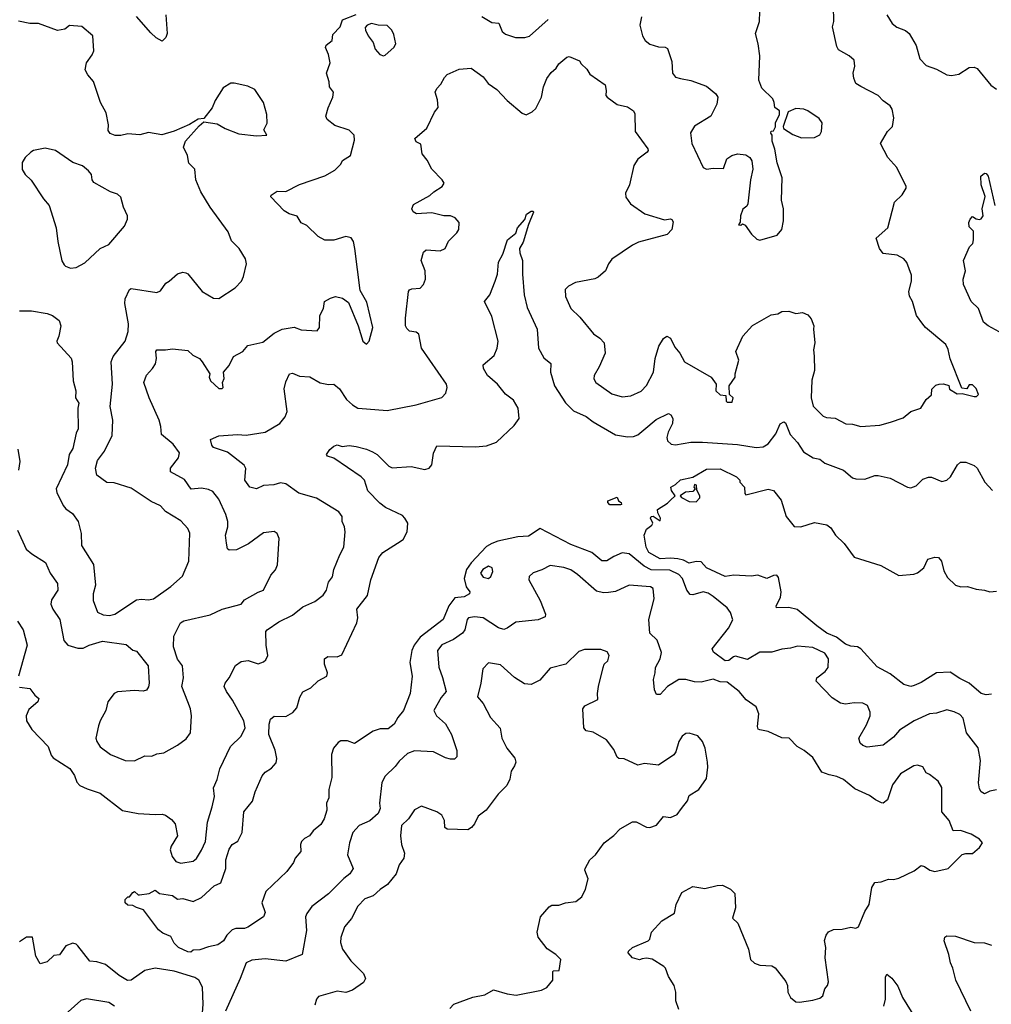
# Model space of a CAD drawing. Extents: x 2293139 to 2515392, y 824115 to 1006937.
# Tile 125 of 256: x 2361126 to 2366784, y 947995 to 953726. Entities that reach past the tile are written whole.
import ezdxf

# ---------------------------------------------------------------- set-up
doc = ezdxf.new("R2010")
doc.units = 0

msp = doc.modelspace()

# ---------------------------------------------------------------- linework, layer by layer
at = {"layer": '0CON10XD'}
for points in [[(2361113.8, 950755), (2361164.2, 950645), (2361196.2, 950616.2), (2361276.1, 950566.1), (2361302.5, 950505), (2361345.8, 950445), (2361346.9, 950405), (2361311.1, 950348.9), (2361306.7, 950325), (2361318.9, 950295), (2361359.5, 950235), (2361383.4, 950113.4), (2361406, 950086), (2361465, 950068.2), (2361495, 950067.5), (2361530, 950085), (2361608.3, 950108.3), (2361745, 950090), (2361785, 950056.7), (2361805, 950050), (2361874, 949965), (2361880, 949865), (2361876.6, 949843.4), (2361865, 949824), (2361845, 949816.9), (2361795, 949821.1), (2361695, 949813.5), (2361676.7, 949803.3), (2361638.6, 949755), (2361628.1, 949705), (2361594.2, 949645), (2361584.2, 949615), (2361569.2, 949545), (2361574, 949525), (2361595, 949494), (2361655, 949448.8), (2361740, 949415), (2361795, 949412.5), (2361855, 949440.8), (2361895, 949440), (2361925, 949452), (2361965, 949458), (2362045, 949504), (2362095, 949540), (2362120.8, 949575), (2362126, 949675), (2362120, 949715), (2362105.5, 949755.5), (2362069.2, 949845), (2362079.2, 949895), (2362074.2, 949965), (2362045, 950004), (2362022.2, 950075), (2362023, 950137), (2362063.1, 950215), (2362082.2, 950227.8), (2362235, 950261.1), (2362305, 950294.3), (2362415, 950323.8), (2362435, 950348.6), (2362515, 950394.4), (2362546, 950405), (2362587.9, 950492.1), (2362615.8, 950524.2), (2362627.5, 950552.5), (2362635.8, 950705.8), (2362625.8, 950735.8), (2362607.7, 950747.7), (2362545, 950739.2), (2362457.5, 950675), (2362389.1, 950640.9), (2362345, 950637.5), (2362335.6, 950645.6), (2362329.3, 950679.3), (2362323.6, 950725), (2362337.1, 950775), (2362338.5, 950805), (2362326.5, 950846.5), (2362285, 950936), (2362249.7, 950979.7), (2362225, 950992), (2362185, 951000), (2362125, 950993.3), (2362085, 951049.4), (2362004, 951095), (2362004.4, 951115), (2362051.1, 951175), (2362056.4, 951205), (2362020, 951255), (2361952, 951312), (2361948.5, 951358.5), (2361938.2, 951395), (2361880, 951525), (2361849.4, 951615), (2361865, 951658), (2361900, 951695), (2361917, 951723), (2361923.3, 951755), (2361918, 951795), (2361925, 951803.8), (2361975, 951803.8), (2362015, 951811.2), (2362105, 951801.2), (2362134.2, 951774.2), (2362172.5, 951755), (2362188.8, 951735), (2362232.5, 951665), (2362230, 951645), (2362236.7, 951625), (2362285, 951580), (2362305, 951580), (2362310, 951585), (2362307.5, 951615), (2362317, 951637), (2362312.5, 951675), (2362345, 951713.8), (2362371.2, 951765), (2362424.4, 951795.6), (2362455, 951829.2), (2362541.7, 951848.3), (2362608.3, 951901.7), (2362655, 951925.5), (2362725, 951935.6), (2362765, 951920), (2362857.5, 951915), (2362871.2, 951935), (2362874.2, 952005), (2362894, 952045), (2362901.2, 952085), (2362935, 952106.2), (2362964.1, 952115.9), (2363005.6, 952105.6), (2363040.9, 952080.9), (2363096, 951945), (2363123.8, 951855), (2363145, 951837.5), (2363160, 951855), (2363182.9, 951935), (2363148, 952082), (2363109.4, 952149.4), (2363078, 952395), (2363068.8, 952435), (2363055.9, 952455.9), (2363025, 952463.3), (2362955, 952443.8), (2362902.3, 952442.3), (2362864.2, 952464.2), (2362797.3, 952527.3), (2362764.1, 952544.1), (2362742.5, 952582.5), (2362695, 952596.2), (2362665, 952614), (2362587.5, 952695), (2362590, 952705), (2362625, 952728.6), (2362675, 952726.5), (2362755, 952766.5), (2362902.2, 952817.8), (2362960, 952850), (2362995.6, 952884.4), (2363005, 952906.2), (2363051.2, 952935), (2363076.2, 953025), (2363073.8, 953055), (2363045, 953084), (2362960.5, 953110.5), (2362916.7, 953145), (2362908.8, 953165), (2362922.5, 953212.5), (2362948.8, 953275), (2362953.3, 953305), (2362930, 953335), (2362928.8, 953365), (2362912, 953415), (2362933.8, 953475), (2362923.9, 953523.9), (2362907.5, 953565), (2362911.1, 953578.9), (2362946, 953605), (2362950, 953640), (2362991.2, 953685), (2363005, 953726.2), (2363085, 953755.7)], [(2361125, 949840), (2361185, 949833.8), (2361213.8, 949795), (2361237.5, 949775), (2361231.2, 949755), (2361179.4, 949710.6), (2361163.3, 949675), (2361165.6, 949645), (2361195.6, 949595), (2361290.8, 949495), (2361309.2, 949445), (2361320.3, 949430.3), (2361417.9, 949367.9), (2361445, 949326.7), (2361458.1, 949288.1), (2361475, 949269.2), (2361518.6, 949248.6), (2361595, 949224.5), (2361725, 949122.5), (2361815.5, 949105.5), (2361915, 949100.4), (2361955, 949102.2), (2361975, 949095.6), (2362010.2, 949070.2), (2362030.8, 949045), (2362044.5, 948975), (2362006.9, 948915), (2362001.9, 948895), (2362013.1, 948855), (2362035, 948825.7), (2362065, 948815.6), (2362135, 948827.5), (2362155.5, 948844.5), (2362185, 948891.2), (2362208.2, 948941.8), (2362219.5, 949055), (2362247.5, 949145), (2362259.2, 949205), (2362254.4, 949255), (2362276, 949304), (2362290.4, 949365), (2362353.9, 949496.1), (2362415, 949556.5), (2362439.7, 949605), (2362431.6, 949645), (2362365.4, 949765), (2362329.4, 949815), (2362317.1, 949845), (2362321.4, 949865), (2362345, 949896), (2362382.4, 949967.6), (2362415, 949990), (2362455.8, 949995.8), (2362515, 949976.7), (2362545, 949987.5), (2362559.3, 950000.7), (2362571.2, 950025), (2362560.8, 950085), (2362560, 950165), (2362567.5, 950175), (2362635, 950221.9), (2362715, 950260), (2362775, 950307.8), (2362845, 950340), (2362893.7, 950376.3), (2362913.1, 950405), (2362925, 950451.2), (2362947.5, 950482.5), (2362955.7, 950525), (2362989.3, 950610.7), (2363014.3, 950655), (2363021.4, 950745), (2363017.1, 950775), (2363004.3, 950805), (2363004.2, 950835), (2362985, 950862), (2362855, 950940.8), (2362751.1, 950971.1), (2362675, 951025.5), (2362645, 951030.6), (2362605, 951018.1), (2362545.9, 951014.1), (2362505, 950995.7), (2362465, 951005.8), (2362437.5, 951045), (2362443.6, 951113.6), (2362432.3, 951132.3), (2362335, 951208.9), (2362255, 951236), (2362245, 951250), (2362237, 951283), (2362285, 951303.8), (2362395, 951312.4), (2362445, 951308.5), (2362555, 951324.5), (2362640, 951375), (2362671.4, 951415), (2362684.2, 951445), (2362666.7, 951576.7), (2362675, 951617.5), (2362696.7, 951665), (2362715, 951669.2), (2362755, 951651.8), (2362815, 951648.2), (2362875, 951612.2), (2362925, 951602.5), (2362955.6, 951605.6), (2362988.1, 951578.1), (2363029.4, 951515), (2363064, 951484), (2363095, 951465.6), (2363145, 951461.1), (2363265, 951451.4), (2363435, 951484.2), (2363585, 951526.7), (2363607.7, 951552.3), (2363615.8, 951585), (2363612, 951605), (2363465.7, 951815), (2363450, 951895), (2363435, 951907.1), (2363395, 951914), (2363379.3, 951929.3), (2363372.5, 951945), (2363371.7, 951988.3), (2363390, 952145), (2363395.8, 952154.2), (2363410.3, 952159.7), (2363457.1, 952162.9), (2363476.7, 952185), (2363488, 952215), (2363487.5, 952265), (2363464, 952325), (2363476.4, 952373.6), (2363493.6, 952386.4), (2363575, 952381.2), (2363603.3, 952395), (2363622.1, 952437.9), (2363671.2, 952485), (2363683.8, 952505), (2363685.8, 952545), (2363662, 952572), (2363635, 952584.4), (2363595, 952585.5), (2363525, 952601.5), (2363435.6, 952595.6), (2363417.6, 952607.6), (2363409.2, 952625), (2363419.8, 952650.2), (2363515, 952702), (2363536.7, 952725), (2363586.7, 952755), (2363596.7, 952775), (2363586.7, 952795), (2363526.4, 952856.4), (2363498.8, 952908.8), (2363468.8, 952945), (2363460.8, 953000.8), (2363434, 953015), (2363426, 953035), (2363496.7, 953095), (2363542.3, 953187.7), (2363562.5, 953215), (2363559.3, 953259.3), (2363546.2, 953305), (2363554.3, 953325.7), (2363578.3, 953351.7), (2363599.3, 953390.7), (2363615, 953407.5), (2363685, 953437.5), (2363755, 953443.3), (2363824.2, 953394.2), (2363854.3, 953354.3), (2363905, 953320), (2363965, 953256.7), (2364052.4, 953182.4), (2364075, 953172.5), (2364110.3, 953189.7), (2364130.9, 953209.1), (2364164.3, 953275), (2364175.5, 953334.5), (2364195.8, 953384.2), (2364220.3, 953419.7), (2364250, 953445), (2364265, 953470), (2364311.7, 953508.3), (2364325, 953512.5), (2364385, 953487.5), (2364395, 953470), (2364428.3, 953438.3), (2364445, 953410), (2364535, 953347.5), (2364541.2, 953315), (2364538.8, 953285), (2364546.7, 953275), (2364605, 953233.3), (2364665, 953218.8), (2364700, 953195), (2364708.8, 953178.8), (2364710.6, 953075), (2364783.8, 952975), (2364786.2, 952965), (2364780, 952955), (2364726.2, 952915), (2364702.4, 952877.6), (2364677.1, 952765), (2364653, 952717), (2364655, 952693.3), (2364682, 952655), (2364766.6, 952596.6), (2364881.7, 952561.7), (2364915, 952568), (2364923.9, 952563.9), (2364930.7, 952549.3), (2364923.8, 952505), (2364896.2, 952475), (2364729.4, 952430.6), (2364695, 952414.3), (2364575, 952332.5), (2364554.6, 952305.4), (2364536.9, 952265), (2364495, 952228.1), (2364475, 952217.8), (2364363.1, 952196.9), (2364322, 952175), (2364302.5, 952155), (2364304, 952115), (2364334.6, 952044.6), (2364386.9, 951995), (2364468, 951898), (2364505, 951872.2), (2364528.5, 951845), (2364534.4, 951785), (2364500.6, 951705), (2364470.6, 951655), (2364469.2, 951635), (2364480, 951615), (2364575, 951548.6), (2364635, 951531.9), (2364685, 951537.5), (2364745.5, 951564.5), (2364775, 951596.2), (2364816.9, 951675), (2364825.6, 951755), (2364846.9, 951825), (2364875, 951871.2), (2364895, 951883.8), (2364915, 951872.5), (2364940.7, 951820.7), (2364970, 951785), (2364998, 951735), (2365152.5, 951645), (2365182.5, 951605), (2365180, 951565), (2365205, 951542.5), (2365238.3, 951538.3), (2365240, 951505), (2365245, 951500), (2365275, 951500), (2365280, 951525), (2365260, 951545), (2365257.5, 951595), (2365292.5, 951645), (2365292.5, 951665), (2365314.3, 951745), (2365296.2, 951795), (2365336.8, 951883.2), (2365394.2, 951945.8), (2365502.3, 952007.7), (2365540, 952015), (2365565, 952027.5), (2365605, 952030), (2365645, 952016.2), (2365685, 952022), (2365715, 952008), (2365735.6, 951985.6), (2365751.2, 951945), (2365748, 951925), (2365755.7, 951845), (2365749.2, 951805), (2365752, 951768), (2365753.8, 951685), (2365738.3, 951628.3), (2365735.6, 951525), (2365746.8, 951476.8), (2365805, 951418.8), (2365825, 951410), (2365875, 951407.5), (2365936.4, 951373.6), (2365975, 951372), (2366025, 951358), (2366134.2, 951365.8), (2366196.8, 951383.2), (2366271.2, 951408.8), (2366315, 951446), (2366374.1, 951465.9), (2366404.2, 951515.8), (2366435, 951542.5), (2366436.7, 951575), (2366461.2, 951598.8), (2366480, 951605), (2366506.1, 951606.1), (2366537, 951597), (2366540, 951575), (2366585, 951547.5), (2366615, 951550), (2366685, 951532.5), (2366697, 951533), (2366710, 951545), (2366695, 951580), (2366675, 951600), (2366655, 951600), (2366641.7, 951578.3), (2366611.7, 951581.7), (2366545, 951752.5), (2366533.6, 951806.4), (2366520, 951835), (2366400, 951935), (2366385, 951953.8), (2366347.5, 952005), (2366325.8, 952085), (2366307.5, 952117.5), (2366302.9, 952145), (2366318.6, 952205), (2366318.3, 952238.3), (2366292.9, 952312.9), (2366274.3, 952334.3), (2366235, 952355.8), (2366155, 952366.2), (2366132.5, 952395), (2366113.3, 952455), (2366180.8, 952515), (2366220, 952665), (2366265, 952706.2), (2366287.5, 952745), (2366287.5, 952755), (2366233.3, 952865), (2366180.5, 952925), (2366138.9, 953005), (2366178.6, 953075), (2366208.1, 953105), (2366216.7, 953155), (2366207.1, 953205), (2366195.7, 953225), (2366153.9, 953253.9), (2366126, 953285), (2366025, 953337.5), (2365995.8, 953355), (2365984.2, 953385), (2365980, 953415), (2365990, 953455), (2365985, 953490), (2365956.2, 953515), (2365895, 953550), (2365885, 953570), (2365858.8, 953685), (2365866.2, 953715), (2365864, 953805)], [(2361977.1, 953755), (2361984, 953645), (2361977, 953623), (2361955, 953601.2), (2361921.2, 953621.2), (2361890.3, 953650.3), (2361806.2, 953745)], [(2364747.7, 953742.3), (2364737.1, 953695), (2364752.1, 953632.1), (2364768, 953605), (2364795, 953584.2), (2364845, 953567.5), (2364885, 953565.8), (2364898.9, 953558.9), (2364923, 953483), (2364927.5, 953415), (2364945, 953392.5), (2364974.5, 953384.5), (2365035, 953371.4), (2365125, 953339.2), (2365180, 953295), (2365191.2, 953275), (2365186, 953235), (2365150, 953165), (2365055, 953107.1), (2365032.6, 953067.4), (2365040, 953005), (2365105, 952866.7), (2365125, 952856.7), (2365165, 952862.5), (2365225, 952860), (2365244, 952916), (2365272.5, 952935), (2365305, 952946), (2365355, 952940), (2365377.5, 952925), (2365390, 952905), (2365396.1, 952856.1), (2365382, 952795), (2365365.9, 952654.1), (2365359.7, 952640.3), (2365336.4, 952623.6), (2365323.3, 952585), (2365321.7, 952548.3), (2365311.7, 952531.7), (2365325, 952530), (2365335, 952537.5), (2365350.7, 952530.7), (2365387.3, 952477.3), (2365419.3, 952449.3), (2365435, 952443.3), (2365537.5, 952472.5), (2365563.3, 952505), (2365573.3, 952555), (2365574, 952625), (2365561.2, 952675), (2365566.9, 952805), (2365536.2, 952893.8), (2365523, 952973), (2365508.3, 953018.3), (2365507.5, 953055), (2365500, 953065), (2365501.7, 953078.3), (2365515, 953080), (2365527, 953103), (2365527.5, 953125), (2365550, 953175), (2365550, 953195), (2365522.5, 953215), (2365520, 953245), (2365511.2, 953265), (2365447.7, 953327.7), (2365429.2, 953375), (2365435.6, 953515), (2365426.5, 953585), (2365411.1, 953645), (2365434, 953715), (2365435.8, 953774.2)], [(2366176.4, 953755), (2366205.8, 953705), (2366233.1, 953683.1), (2366285, 953664.3), (2366305, 953646), (2366346.6, 953576.6), (2366368, 953498), (2366405, 953460), (2366465, 953437.8), (2366525, 953405.6), (2366551.3, 953401.3), (2366595, 953408.9), (2366655, 953448.6), (2366685, 953449.2), (2366701.7, 953441.7), (2366781.2, 953345), (2366815, 953322.5)], [(2361125, 952031.2), (2361195, 952030.6), (2361285, 952016.5), (2361316.2, 952005), (2361355, 951975.8), (2361365.6, 951945), (2361354.2, 951885), (2361342, 951855), (2361344, 951845), (2361425, 951756.2), (2361430.8, 951735), (2361436.7, 951625), (2361452.5, 951565), (2361450, 951525), (2361470, 951495), (2361464, 951465), (2361466.2, 951345), (2361455, 951320), (2361435, 951230), (2361413.3, 951195), (2361403.9, 951136.1), (2361338, 950995), (2361341.2, 950975), (2361378.3, 950898.3), (2361395, 950878.8), (2361432.7, 950852.7), (2361466, 950805), (2361484, 950735), (2361486.2, 950665), (2361556.4, 950555), (2361567.5, 950435), (2361554.4, 950385), (2361554.2, 950345), (2361578.3, 950278.3), (2361611.5, 950261.5), (2361648.9, 950258.9), (2361679.2, 950265), (2361805, 950349.1), (2361835, 950353.8), (2361875, 950348.9), (2361905.4, 950354.6), (2362005, 950426.9), (2362073.7, 950486.3), (2362110.4, 950575), (2362116.6, 950736.6), (2362104.2, 950765), (2362065, 950810), (2361975, 950864), (2361945, 950896.2), (2361891.7, 950921.7), (2361775, 950998.5), (2361675, 951029.4), (2361632.6, 951032.6), (2361574.3, 951074.3), (2361566.2, 951115), (2361578.8, 951161.2), (2361618.8, 951215), (2361663.3, 951305), (2361668.8, 951395), (2361652, 951475), (2361665.6, 951605), (2361658.6, 951735), (2361670, 951765), (2361740, 951855), (2361758.1, 951911.9), (2361758.9, 951955), (2361738.1, 952075), (2361739.1, 952100.9), (2361764.2, 952155), (2361775, 952160.8), (2361925, 952138.8), (2361945, 952148.8), (2361977.3, 952192.7), (2361996.7, 952205), (2362045, 952246), (2362075, 952256.2), (2362092.3, 952252.3), (2362105, 952246.7), (2362188.8, 952145), (2362255, 952106), (2362285, 952104), (2362380, 952165), (2362416.7, 952205), (2362429.5, 952230.5), (2362446.2, 952305), (2362440, 952335), (2362403.3, 952395), (2362359.5, 952439.5), (2362340.5, 952490.5), (2362235.4, 952635.4), (2362180.8, 952725), (2362152, 952795), (2362145.8, 952855.8), (2362110.5, 952890.5), (2362102.5, 952935), (2362080, 952985), (2362090.7, 953019.3), (2362170.7, 953109.3), (2362198.3, 953131.7), (2362275, 953120), (2362323.2, 953093.2), (2362401.4, 953061.4), (2362505, 953050), (2362565, 953053.8), (2362547.5, 953085), (2362565.9, 953124.1), (2362565.8, 953175), (2362546, 953245), (2362495, 953320), (2362455, 953338.8), (2362375, 953357.5), (2362355, 953357.5), (2362310.7, 953329.3), (2362263.3, 953255), (2362246.1, 953213.9), (2362198.3, 953151.7), (2362165, 953147.5), (2362113.6, 953116.4), (2362025, 953076.7), (2361953.6, 953056.4), (2361875, 953068.8), (2361825, 953056.2), (2361755, 953062), (2361715, 953052), (2361682.3, 953052.3), (2361653, 953063), (2361640.7, 953080.7), (2361642.5, 953115), (2361628.5, 953185), (2361595.7, 953245), (2361555, 953366.7), (2361522.5, 953405), (2361507.5, 953435), (2361514.2, 953475), (2361547.8, 953522.2), (2361556.7, 953545), (2361551.9, 953631.9), (2361487.3, 953687.3), (2361416.7, 953693.3), (2361389.5, 953670.5), (2361345, 953664.2), (2361235, 953704), (2361185, 953704), (2361118.3, 953718.3)], [(2363245, 953516.7), (2363255, 953520), (2363305, 953563.8), (2363315.8, 953585), (2363305, 953640), (2363293.8, 953665), (2363265, 953692), (2363214.2, 953694.2), (2363175, 953703.3), (2363150, 953695), (2363138.3, 953681.7), (2363140, 953665), (2363155, 953632.5), (2363183.6, 953593.6), (2363196.7, 953555), (2363223.9, 953523.9), (2363245, 953516.7)], [(2363817.5, 953745), (2363875, 953710.6), (2363916.9, 953706.9), (2363935, 953658), (2363955, 953641.4), (2364012.5, 953622.5), (2364066.6, 953623.4), (2364095, 953630.6), (2364202.6, 953727.4)], [(2365678.7, 953038.7), (2365755, 953040), (2365785, 953056.2), (2365794.3, 953075), (2365798.1, 953125), (2365781.7, 953151.7), (2365716.2, 953196.2), (2365692.5, 953205), (2365645, 953208.6), (2365600, 953190), (2365572.5, 953105), (2365573.6, 953093.6), (2365628, 953058), (2365678.7, 953038.7)], [(2361420.7, 952280.7), (2361455, 952283.8), (2361505, 952311.2), (2361593.8, 952395), (2361645, 952418), (2361735.5, 952524.5), (2361753.8, 952565), (2361753.8, 952585), (2361730, 952635), (2361715, 952693.3), (2361695, 952711.2), (2361655, 952723.3), (2361558.3, 952778.3), (2361547.5, 952795), (2361544, 952825), (2361526.4, 952846.4), (2361491.2, 952875), (2361435.5, 952895.5), (2361333.3, 952965), (2361275, 952978.1), (2361205.9, 952964.1), (2361190, 952955), (2361157.5, 952925), (2361140, 952895), (2361140, 952855), (2361156.7, 952825), (2361193, 952793), (2361263.7, 952683.7), (2361296.5, 952645), (2361338.1, 952515), (2361346.9, 952435), (2361372, 952322), (2361385, 952300), (2361391.7, 952291.7), (2361420.7, 952280.7)], [(2366829.7, 951909.7), (2366765, 951943.8), (2366738, 951965), (2366710, 952045), (2366666.2, 952085), (2366622, 952185), (2366620, 952215), (2366633.8, 952265), (2366622.5, 952325), (2366657.5, 952405), (2366677, 952423), (2366680, 952445), (2366680, 952495), (2366655, 952520), (2366652.5, 952545), (2366660, 952565), (2366675, 952580), (2366696.4, 952566.4), (2366715, 952563.8), (2366725, 952566.7), (2366735.6, 952585), (2366730.8, 952625), (2366747.6, 952697.6), (2366724.2, 952765), (2366722.5, 952815), (2366745, 952833.3), (2366755, 952830), (2366766.2, 952815), (2366805, 952643.8)], [(2362005, 948388.8), (2361959.3, 948409.3), (2361935, 948427.5), (2361847.5, 948545), (2361805, 948557.5), (2361785, 948570), (2361755, 948572.5), (2361740, 948585), (2361740, 948605), (2361755, 948620), (2361765, 948620), (2361783.6, 948646.4), (2361795, 948652.5), (2361815, 948632.5), (2361823, 948633), (2361879.3, 948640.7), (2361915, 948660), (2361940, 948640), (2362015, 948627.5), (2362045, 948606), (2362075, 948610), (2362135, 948594), (2362185, 948617.1), (2362258, 948685), (2362297.9, 948702.1), (2362326.2, 948785), (2362326.8, 948835), (2362345, 948898.8), (2362362.9, 948925), (2362396.5, 948945), (2362420.4, 948995), (2362431.3, 949115), (2362481.9, 949178.1), (2362497.8, 949232.2), (2362537.5, 949325), (2362554.5, 949345.5), (2362591.3, 949368.7), (2362619.6, 949400.4), (2362622.6, 949425), (2362613.7, 949473.7), (2362577.3, 949565), (2362579.4, 949625), (2362587.1, 949655), (2362607.8, 949672.2), (2362675, 949670.7), (2362717.1, 949692.9), (2362738.7, 949721.3), (2362757.1, 949782.9), (2362775, 949813.2), (2362822.1, 949837.9), (2362863, 949877), (2362913.5, 949905), (2362917.9, 949925), (2362900.5, 949975), (2362900, 950005), (2362919.7, 950020.3), (2362975, 950017.8), (2363000.9, 950029.1), (2363088.9, 950215), (2363094.4, 950245), (2363088.5, 950295), (2363150.9, 950375), (2363170, 950465), (2363217.3, 950595), (2363240, 950625), (2363325, 950678.6), (2363358.8, 950701.2), (2363381.4, 950745), (2363385.8, 950795), (2363369.4, 950825), (2363355, 950839.5), (2363256.8, 950886.8), (2363222.8, 950912.8), (2363153.6, 950983.6), (2363133.6, 951045), (2363115, 951064.6), (2362955, 951174.3), (2362917.5, 951185), (2362913.3, 951195), (2362932, 951225), (2362955, 951243.8), (2362975, 951251.2), (2363002.7, 951242.7), (2363045, 951247.5), (2363085, 951241.1), (2363145, 951227.3), (2363181.2, 951211.2), (2363206.9, 951195), (2363275, 951127.5), (2363295, 951117.5), (2363405, 951125.5), (2363485, 951108.1), (2363510, 951115), (2363525.5, 951134.5), (2363535, 951202.5), (2363555, 951246), (2363779.4, 951239.4), (2363843.9, 951246.1), (2363903.3, 951266.7), (2364005.4, 951364.6), (2364034.2, 951405.8), (2364029.4, 951465), (2364000.6, 951510.6), (2363955, 951546.7), (2363908.6, 951605), (2363849.2, 951655), (2363826.2, 951695), (2363825, 951717.5), (2363888.3, 951771.7), (2363905.6, 951815), (2363912.2, 951855), (2363875, 951998.8), (2363832.5, 952085), (2363864.5, 952125.5), (2363894.6, 952205), (2363908.5, 952245), (2363914.4, 952315), (2363939.4, 952360.6), (2363965.8, 952444.2), (2364015.4, 952484.6), (2364025.6, 952515), (2364066.5, 952563.5), (2364076.2, 952595), (2364105, 952612), (2364115, 952612.5), (2364117.5, 952605), (2364088.2, 952535), (2364058.2, 952431.8), (2364036.9, 952395), (2364038.8, 952368.8), (2364054.3, 952325), (2364054.2, 952245.8), (2364064.5, 952125), (2364081.9, 952051.9), (2364138.9, 951925), (2364146.2, 951815), (2364178.3, 951758.3), (2364219.2, 951725), (2364216.8, 951675), (2364239.6, 951595), (2364305, 951495.6), (2364350, 951450), (2364425, 951417.1), (2364465, 951386.4), (2364595, 951310), (2364665, 951298.1), (2364700.3, 951299.7), (2364725, 951310), (2364760.8, 951339.2), (2364831.3, 951398.7), (2364905, 951433.3), (2364917, 951427), (2364930, 951405), (2364928.1, 951375), (2364902.5, 951325), (2364894.4, 951295), (2364898.6, 951275), (2364920, 951255), (2364945, 951251.5), (2365035, 951267.5), (2365102.6, 951267.4), (2365305, 951254), (2365415, 951236.2), (2365455, 951239.6), (2365485, 951257.5), (2365530, 951315), (2365555, 951373.8), (2365576.4, 951386.4), (2365585, 951380), (2365611.9, 951311.9), (2365654.7, 951264.7), (2365691.2, 951211.2), (2365746.1, 951176.1), (2365785, 951168), (2365815, 951144.3), (2365923.8, 951105), (2365975, 951060), (2365995, 951053.1), (2366048, 951052), (2366105, 951072.2), (2366125, 951073.1), (2366195, 951057.1), (2366295, 951004.2), (2366315, 951000.8), (2366346.3, 951013.7), (2366385, 951051.2), (2366417.3, 951062.7), (2366435, 951064), (2366495, 951037.5), (2366525, 951045.8), (2366545.8, 951065), (2366586.2, 951135), (2366605, 951150), (2366635, 951150), (2366685, 951131.2), (2366701.2, 951115), (2366745.8, 951035), (2366790, 950985)], [(2361115.8, 951225.8), (2361125.7, 951155), (2361119.2, 951105)], [(2366785, 949799.6), (2366754.6, 949795.4), (2366725, 949803.2), (2366655, 949864.7), (2366601.2, 949891.2), (2366545, 949928.8), (2366465, 949923.5), (2366375, 949867.8), (2366335, 949850), (2366315, 949845.8), (2366275, 949856.9), (2366195, 949917.8), (2366119.7, 949959.7), (2366024.2, 950065), (2366005, 950075.4), (2365965, 950078.9), (2365935, 950090.8), (2365882.5, 950132.5), (2365825.8, 950155), (2365767.5, 950197.5), (2365653.6, 950293.6), (2365605.7, 950304.3), (2365533.2, 950303.2), (2365531.4, 950315), (2365557, 950363), (2365560, 950395), (2365545, 950480), (2365535, 950493.3), (2365515, 950490.8), (2365476.9, 950473.1), (2365425, 950492.5), (2365385, 950487.3), (2365285, 950493.8), (2365235, 950484.7), (2365126.2, 950535), (2365095, 950570.8), (2365065, 950572.5), (2365025, 950562.2), (2364990.8, 950580.8), (2364958.7, 950588.7), (2364915, 950592.4), (2364855, 950587.5), (2364789.4, 950625), (2364773.2, 950655), (2364762.5, 950725), (2364775, 950760), (2364806.4, 950783.6), (2364812.5, 950795), (2364800, 950825), (2364802.5, 950835), (2364815, 950836.7), (2364855, 950810), (2364857.5, 950825), (2364842.5, 950855), (2364840, 950875), (2364898.8, 950911.2), (2364915, 950928.8), (2364942.5, 950955), (2364922.5, 950985), (2364917.5, 951005), (2364945, 951020), (2364973, 951047), (2365045, 951062.5), (2365125, 951110), (2365205, 951111.2), (2365300, 951065), (2365320, 951045), (2365320, 951035), (2365347.5, 951005), (2365348.3, 950968.3), (2365355, 950960), (2365485, 950994), (2365515.5, 950985.5), (2365559.7, 950929.7), (2365590, 950835), (2365635, 950776.2), (2365675, 950774.4), (2365755, 950799.5), (2365826.4, 950786.4), (2365849.3, 950769.3), (2365875.7, 950725), (2365927.7, 950677.7), (2365985, 950598.6), (2366139.7, 950549.7), (2366245, 950490), (2366331.9, 950498.1), (2366355, 950506.2), (2366391.2, 950535), (2366413.4, 950586.6), (2366455, 950598.6), (2366475.5, 950595.5), (2366494.2, 950575), (2366508.3, 950518.3), (2366529.5, 950479.5), (2366575, 950434), (2366605.9, 950425.9), (2366645, 950427.1), (2366695, 950410.8), (2366745, 950406.2), (2366775, 950396.2), (2366815, 950399.2)], [(2365065, 950920), (2365087, 950943), (2365087.5, 950955), (2365068.3, 950988.3), (2365067, 951017), (2365055, 951020), (2365052.5, 951005), (2365060, 950995), (2365045, 950980), (2365003.6, 950976.4), (2364972.5, 950955), (2364980, 950945), (2365025, 950922.5), (2365065, 950920)], [(2364625, 950902.5), (2364563, 950903), (2364550, 950915), (2364550, 950925), (2364605, 950947.5), (2364612.5, 950925), (2364627.5, 950915), (2364630, 950905), (2364625, 950902.5)], [(2366815, 949242.9), (2366775, 949235.7), (2366745, 949220), (2366725, 949231.2), (2366715, 949250), (2366708.9, 949285), (2366721.5, 949415), (2366708.3, 949488.3), (2366638.6, 949575), (2366620, 949660), (2366600.9, 949680.9), (2366567.1, 949697.1), (2366525, 949708.9), (2366465, 949689.5), (2366423.8, 949686.2), (2366335.4, 949644.6), (2366249.2, 949590.8), (2366215, 949550.6), (2366155, 949504), (2366060.8, 949490.8), (2366035, 949501.2), (2366020, 949515), (2366012.5, 949545), (2366057.4, 949622.6), (2366078.6, 949675), (2366079.2, 949695), (2366063.8, 949735), (2366035, 949747.8), (2365985, 949749.4), (2365935, 949742.2), (2365905, 949748.5), (2365858.1, 949778.1), (2365763.1, 949875), (2365767.5, 949895), (2365817.2, 949932.8), (2365834.7, 949955.3), (2365836.2, 950005), (2365815, 950039.2), (2365745, 950071.6), (2365655, 950079.1), (2365615, 950067.5), (2365565, 950062.5), (2365506.2, 950043.8), (2365435, 950044.7), (2365365, 950001.1), (2365295, 950021.3), (2365281.8, 950018.2), (2365255, 949996.4), (2365235, 949993.8), (2365166, 950045), (2365158.6, 950065), (2365253.6, 950183.6), (2365277.9, 950232.1), (2365265.3, 950275.3), (2365245, 950302.9), (2365165, 950369.5), (2365135, 950388.2), (2365105, 950396.7), (2365045, 950377.8), (2365030.7, 950380.7), (2365011.1, 950405), (2364985, 950472.9), (2364965, 950497.2), (2364912.7, 950522.7), (2364803.2, 950523.2), (2364763.3, 950545), (2364675, 950616.9), (2364635, 950623.3), (2364585, 950602.5), (2364545, 950576.9), (2364515, 950575.6), (2364457.1, 950625), (2364335, 950670.6), (2364155.9, 950764.1), (2364089.2, 950720.8), (2364026.2, 950716.2), (2363909.7, 950690.3), (2363875, 950678), (2363845, 950659.1), (2363755.8, 950564.2), (2363727, 950525), (2363714, 950474), (2363725.8, 950425.8), (2363747.1, 950395), (2363746, 950385), (2363715, 950367.3), (2363659.6, 950360.4), (2363625.6, 950314.4), (2363591.5, 950235), (2363458.8, 950131.2), (2363422.1, 950085), (2363409.6, 950055), (2363397.7, 949985), (2363410.4, 949905), (2363399.1, 949805), (2363360, 949705), (2363327.5, 949665), (2363306.2, 949625), (2363272.3, 949597.7), (2363225, 949598.6), (2363185, 949584.2), (2363075, 949512.5), (2363035, 949529.2), (2362995, 949528.6), (2362980.3, 949519.7), (2362953.2, 949486.8), (2362941.7, 949448.3), (2362944.3, 949315), (2362926, 949245), (2362926.1, 949196.1), (2362913.3, 949165), (2362914, 949125), (2362899.4, 949075), (2362879.1, 949040.9), (2362835.7, 949005), (2362814.2, 948975.8), (2362785, 948960), (2362767.7, 948942.3), (2362760.8, 948925), (2362763.8, 948885), (2362730, 948845), (2362719.7, 948820.3), (2362681.3, 948768.7), (2362558.3, 948651.7), (2362535.7, 948585), (2362555, 948530), (2362545.8, 948505), (2362455, 948443.8), (2362435, 948436.9), (2362385, 948436.9), (2362362.1, 948427.9), (2362331.8, 948398.2), (2362312, 948365), (2362279.1, 948340.9), (2362225, 948330), (2362175, 948311.2), (2362135, 948310), (2362121.7, 948298.3), (2362105, 948300), (2362051.2, 948325), (2362025, 948350), (2362005, 948388.8)], [(2364964.3, 947965), (2364946.2, 948015), (2364946.2, 948065), (2364936.2, 948105), (2364905, 948156.7), (2364887.1, 948205), (2364876, 948215), (2364808.3, 948258.3), (2364776.3, 948263.7), (2364751.1, 948258.9), (2364734.5, 948254.5), (2364693.8, 948265), (2364670, 948295), (2364672, 948305), (2364693.8, 948325), (2364786.4, 948363.6), (2364795.5, 948374.5), (2364805.8, 948415), (2364865, 948480), (2364938.8, 948525), (2364948, 948575), (2364982, 948645), (2365045, 948681.5), (2365115, 948669.4), (2365187.3, 948687.3), (2365217.9, 948687.9), (2365265.4, 948665.4), (2365290, 948640), (2365294.1, 948555.9), (2365276.7, 948496.7), (2365307.9, 948467.9), (2365369.2, 948315), (2365382.5, 948255), (2365405, 948234.4), (2365435, 948221.9), (2365505, 948218.6), (2365525, 948207.5), (2365587.7, 948127.7), (2365596.5, 948105), (2365599.4, 948065), (2365613.6, 948033.6), (2365645, 948010), (2365667, 948007), (2365745, 948019.4), (2365785, 948030), (2365803.8, 948045), (2365814, 948085), (2365830, 948105), (2365836, 948125), (2365815.7, 948265), (2365821.1, 948325), (2365813.3, 948366.7), (2365822, 948398), (2365835, 948416.7), (2365865, 948430.9), (2365915, 948432.2), (2365965, 948444.2), (2365995, 948437.5), (2366010, 948445), (2366047.1, 948535), (2366073.5, 948576.5), (2366088.1, 948675), (2366105, 948703.8), (2366142, 948708), (2366185, 948723.8), (2366215, 948721.2), (2366245, 948728.8), (2366335, 948771.2), (2366375, 948803.8), (2366395, 948797.5), (2366426.7, 948775), (2366455, 948768.1), (2366533.3, 948785), (2366615, 948866.2), (2366635, 948873.3), (2366675, 948873.3), (2366715, 948907.5), (2366732.5, 948935), (2366715, 948956.7), (2366667.5, 948985), (2366605, 949007.5), (2366562.5, 949005), (2366538, 949065), (2366495.8, 949115), (2366495, 949257.5), (2366474, 949294), (2366425, 949333.3), (2366405, 949342.5), (2366385, 949377.5), (2366355, 949386.2), (2366333.6, 949383.6), (2366254.2, 949335.8), (2366208, 949272), (2366178.6, 949185), (2366155, 949166.2), (2366145, 949168), (2366108.8, 949185), (2366075, 949210), (2365989.8, 949249.8), (2365923.4, 949303.4), (2365885, 949321.2), (2365839.8, 949329.8), (2365796.6, 949346.6), (2365745, 949431.5), (2365695, 949472.5), (2365653.3, 949495), (2365607.5, 949545), (2365565, 949546), (2365485, 949583.3), (2365435, 949593.3), (2365427, 949597), (2365422.3, 949612.3), (2365429.4, 949685), (2365415, 949726.2), (2365356.9, 949766.9), (2365315, 949815.6), (2365245, 949869.1), (2365205, 949872.5), (2365165, 949887.5), (2365095, 949870), (2365055, 949871.8), (2365005, 949886.2), (2364965, 949886.2), (2364899.2, 949845), (2364855, 949798), (2364835, 949798.8), (2364823.1, 949825), (2364816.4, 949885), (2364827.3, 949925), (2364827.5, 949955), (2364855, 950006.2), (2364863.1, 950043.1), (2364838, 950115), (2364794.4, 950155), (2364789.6, 950235), (2364821.4, 950355), (2364814.4, 950414.4), (2364800, 950425), (2364675, 950434.5), (2364595, 950397.3), (2364555, 950392.5), (2364525, 950389.6), (2364485, 950400.6), (2364375, 950497.5), (2364335, 950523.3), (2364295, 950537.5), (2364215, 950549.5), (2364166.1, 950523.9), (2364115, 950507.1), (2364093.3, 950485), (2364091.2, 950465), (2364156.5, 950345), (2364188, 950265), (2364185, 950250), (2364145, 950233.3), (2364015, 950220), (2363965, 950183.6), (2363945, 950176.4), (2363915, 950186.7), (2363825, 950245.5), (2363775, 950250), (2363738.8, 950245), (2363731.4, 950235), (2363717.1, 950175), (2363703.8, 950155), (2363651.7, 950118.3), (2363585, 950087.1), (2363558.8, 950055), (2363566.9, 949956.9), (2363587.2, 949897.2), (2363608.9, 949815), (2363579.8, 949780.2), (2363537.1, 949705), (2363552.5, 949675), (2363605, 949628.1), (2363640.7, 949565), (2363672.2, 949472.2), (2363671.9, 949435), (2363658, 949422), (2363635, 949421.8), (2363605, 949429.6), (2363535, 949464.7), (2363425, 949470), (2363384.3, 949455), (2363335, 949410.8), (2363311.5, 949378.5), (2363255, 949322), (2363233.8, 949286.2), (2363221.4, 949165), (2363225.5, 949135), (2363213.5, 949106.5), (2363165, 949062.9), (2363103.3, 949035), (2363066.5, 948995), (2363045.6, 948935), (2363034.4, 948865), (2363068, 948785), (2363048.6, 948755), (2363013.6, 948726.4), (2362925, 948637.5), (2362827.5, 948565), (2362797, 948523), (2362790.5, 948505), (2362796.5, 948425), (2362770, 948285), (2362675, 948245.7), (2362555, 948260), (2362478.3, 948251.7), (2362444.6, 948235.4), (2362410.4, 948145), (2362324.2, 947955)], [(2363855, 950473.3), (2363870, 950485), (2363880.8, 950515), (2363877.5, 950535), (2363855, 950544.4), (2363822.5, 950525), (2363810, 950505), (2363825, 950480.8), (2363855, 950473.3)], [(2361113.8, 950225), (2361146, 950175), (2361170, 950085), (2361118.5, 949905)], [(2364980, 949135), (2365015, 949180), (2365025, 949210), (2365080, 949245), (2365125, 949310), (2365133.3, 949375), (2365131.2, 949405), (2365118, 949485), (2365101.2, 949525), (2365075, 949557.5), (2365025, 949573.8), (2365005, 949572), (2364983.8, 949555), (2364963.8, 949525), (2364946.7, 949465), (2364935, 949447.5), (2364845, 949386.7), (2364765, 949396.2), (2364725, 949386.2), (2364645, 949423.3), (2364615, 949426.7), (2364605, 949433.3), (2364585, 949477.5), (2364543.9, 949533.9), (2364465, 949578.8), (2364425, 949586.7), (2364411.2, 949605), (2364405.8, 949715), (2364417.7, 949732.3), (2364491.7, 949768.3), (2364490, 949805), (2364496.7, 949845), (2364523.3, 949955), (2364530, 949975), (2364550, 949995), (2364558.8, 950025), (2364546.1, 950046.1), (2364509.3, 950059.3), (2364415, 950060), (2364382.1, 950047.9), (2364305.7, 949974.3), (2364215, 949951.2), (2364155, 949882), (2364105, 949856.9), (2364065, 949861.1), (2364006.4, 949896.4), (2363925, 949970.6), (2363855, 949982.5), (2363823.1, 949946.9), (2363811, 949865), (2363790.9, 949785), (2363825.7, 949745), (2363868, 949665), (2363923.1, 949603.1), (2363933.2, 949543.2), (2363962, 949485), (2364008.3, 949428.3), (2364014.2, 949405), (2364007.9, 949382.1), (2363988.3, 949351.7), (2363980.6, 949305), (2363961.7, 949268.3), (2363912.6, 949217.4), (2363843.1, 949125), (2363795, 949089.4), (2363773.8, 949046.2), (2363757.5, 949025), (2363735, 949010.6), (2363615, 949014.2), (2363601.2, 949025), (2363600.5, 949065), (2363585, 949096.4), (2363555, 949116.2), (2363465, 949148.8), (2363425, 949126), (2363389.2, 949075), (2363350, 949035), (2363344.3, 948975), (2363350, 948925), (2363366, 948875), (2363363.6, 948846.4), (2363335, 948807.5), (2363317.5, 948755), (2363268.3, 948691.7), (2363225, 948662.9), (2363185, 948626.4), (2363135, 948608.1), (2363094.1, 948565.9), (2363057.3, 948495), (2363017.5, 948445), (2362995, 948383.3), (2362993.8, 948355), (2363006.4, 948315), (2363055, 948247.8), (2363127.5, 948175), (2363140, 948145), (2363127.7, 948122.3), (2363063.4, 948076.6), (2363025, 948062.9), (2362975, 948070.8), (2362865, 948040), (2362854.2, 948025.8), (2362845, 947990)], [(2363629.8, 947970.2), (2363653.1, 947995), (2363765, 948035.6), (2363835, 948050), (2363885, 948080), (2363963.8, 948056.2), (2364017.7, 948047.7), (2364165, 948076.7), (2364196.4, 948093.6), (2364230, 948135), (2364230, 948185), (2364235, 948190), (2364268.3, 948191.7), (2364276.1, 948256.1), (2364247.5, 948285), (2364198.3, 948318.3), (2364144.2, 948385), (2364140, 948415), (2364159.4, 948505), (2364208.3, 948561.7), (2364225, 948572.9), (2364265, 948572.2), (2364305, 948585.7), (2364365, 948594), (2364398.8, 948621.2), (2364420, 948665), (2364436.7, 948725), (2364416.7, 948775), (2364418.8, 948785), (2364446, 948835), (2364478.8, 948865), (2364530, 948935), (2364585, 948976.7), (2364623.2, 949016.8), (2364695, 949056.7), (2364715, 949056.2), (2364775, 949026.7), (2364795, 949023.3), (2364835, 949037.5), (2364875, 949087.5), (2364915, 949082.5), (2364955, 949100), (2364980, 949135)], [(2362190.8, 947945), (2362193.8, 947995), (2362190, 948095), (2362168.5, 948135), (2362145, 948151.1), (2362025, 948188.2), (2361915, 948204.5), (2361855, 948191.1), (2361775, 948135.6), (2361753.8, 948133.8), (2361705, 948163.3), (2361625, 948227.5), (2361575, 948243.1), (2361535, 948245.8), (2361465, 948335.8), (2361455, 948345.8), (2361435, 948351.4), (2361394.5, 948335.5), (2361357, 948283), (2361325, 948278.8), (2361285, 948242.5), (2361245, 948230), (2361219.4, 948275), (2361200, 948385), (2361166, 948386), (2361125, 948359.2)], [(2366665.5, 947955.5), (2366577.5, 948135), (2366560.6, 948205), (2366545.5, 948235.5), (2366537.5, 948285), (2366508.8, 948365), (2366513.3, 948385), (2366525, 948393.3), (2366575, 948392.5), (2366685, 948354.3), (2366745, 948352.9), (2366785, 948338.6)], [(2366158.1, 947985), (2366168.1, 948025), (2366167.7, 948152.3), (2366175, 948170), (2366205, 948146.2), (2366239.6, 948099.6), (2366266.9, 948035), (2366341.9, 947911.9)], [(2361676.9, 947985), (2361645, 948005.6), (2361515, 948027.5), (2361482.7, 948017.3), (2361371.7, 947918.3)]]:
    msp.add_lwpolyline(points, dxfattribs=at)

doc.saveas('drawing.dxf')
